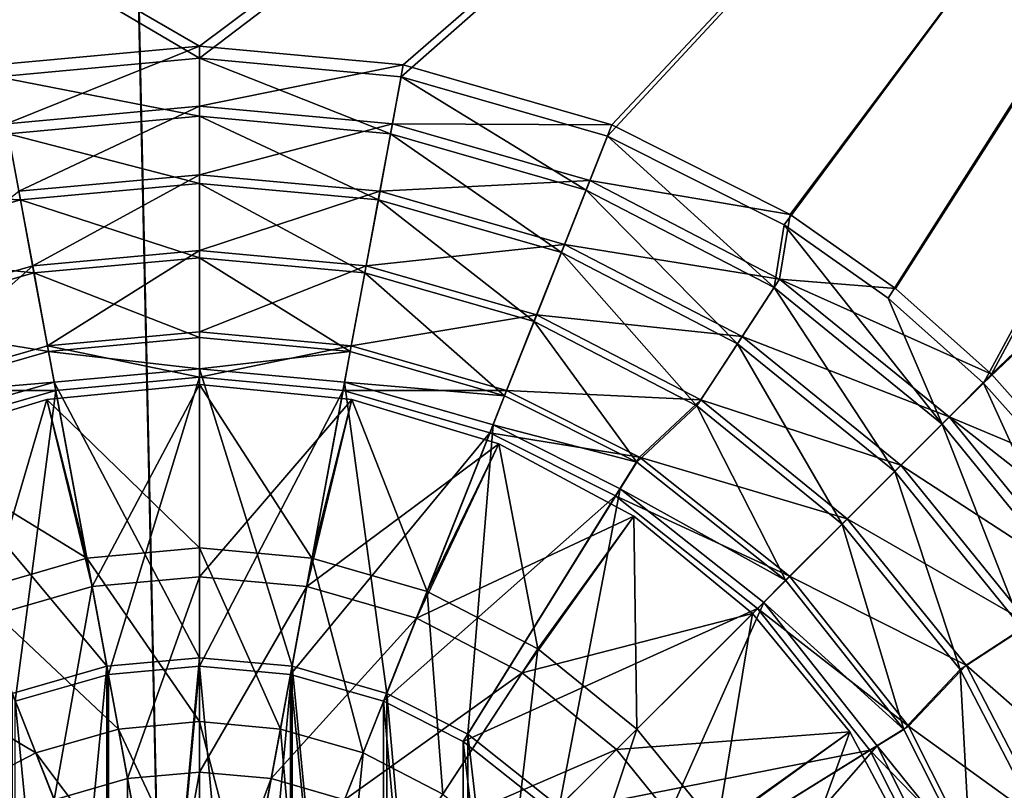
# Model space of a CAD drawing. Header units: metres. Extents: x -904 to 0, y -908 to 0.
# Tile 26 of 153: x -475 to -349, y -446 to -347. Entities that reach past the tile are written whole.
import ezdxf

# ---------------------------------------------------------------- set-up
doc = ezdxf.new("R2010")
doc.units = ezdxf.units.M

msp = doc.modelspace()

# ---------------------------------------------------------------- linework, layer by layer
at = {"layer": 'None012311'}
for points in [[(-465.701691, -69.252586, 123.667824), (-398.51358, -66.948952, 123.728142), (-69.298546, -367.238312, 115.864792)], [(-398.51358, -66.948952, 123.728142), (-66.409767, -334.739563, 116.715805), (-69.298546, -367.238312, 115.864792)], [(-71.333969, -367.13382, 118.868553), (-399.362701, -68.982285, 126.675926), (-465.757965, -71.129059, 126.619713)], [(-71.333969, -367.13382, 118.868553), (-68.556686, -334.277802, 119.72892), (-399.362701, -68.982285, 126.675926)], [(-845.314697, -356.196716, 116.153923), (-532.85614, -69.952972, 123.649483), (-452.00235, -701.143799, 107.12117)], [(-532.85614, -69.952972, 123.649483), (-465.701691, -69.252586, 123.667824), (-452.00235, -701.143799, 107.12117)], [(-452.00235, -701.143799, 107.12117), (-465.701691, -69.252586, 123.667824), (-71.672775, -399.771973, 115.012871)], [(-465.701691, -69.252586, 123.667824), (-69.298546, -367.238312, 115.864792), (-71.672775, -399.771973, 115.012871)], [(-452.00235, -703.006531, 110.073418), (-465.757965, -71.129059, 126.619713), (-533.266968, -71.798462, 126.602188)], [(-73.59713, -399.498657, 118.021057), (-465.757965, -71.129059, 126.619713), (-452.00235, -703.006531, 110.073418)], [(-73.59713, -399.498657, 118.021057), (-71.333969, -367.13382, 118.868553), (-465.757965, -71.129059, 126.619713)], [(-533.266968, -71.798462, 126.602188), (-842.800293, -356.543121, 119.145882), (-452.00235, -703.006531, 110.073418)], [(-844.886475, -445.980347, 113.802856), (-845.314697, -356.196716, 116.153923), (-452.00235, -701.143799, 107.12117)], [(-842.800293, -356.543121, 119.145882), (-842.353821, -446.758545, 116.783508), (-452.00235, -703.006531, 110.073418)], [(-75.414772, -432.511597, 117.156578), (-73.59713, -399.498657, 118.021057), (-452.00235, -703.006531, 110.073418)], [(-71.672775, -399.771973, 115.012871), (-73.531425, -432.316986, 114.160645), (-452.00235, -701.143799, 107.12117)], [(-73.531425, -432.316986, 114.160645), (-74.874588, -464.850952, 113.308716), (-452.00235, -701.143799, 107.12117)], [(-75.414772, -432.511597, 117.156578), (-452.00235, -703.006531, 110.073418), (-76.726997, -465.369781, 116.296158)]]:
    msp.add_3dface(points, dxfattribs=at)
at = {"layer": 'None012312'}
for points in [[(-477.798584, -354.654968, 2170), (-452.00235, -352.287384, 2170), (-720.775391, -194.321701, 2170)], [(-720.775391, -194.321701, 2170), (-452.00235, -352.287384, 2170), (-244.002335, -194.321701, 2170)], [(-452.00235, -352.287384, 2170), (-426.206116, -354.654968, 2170), (-244.002335, -194.321701, 2170)], [(-244.002335, -194.321701, 2170), (-426.206116, -354.654968, 2170), (-399.821198, -362.243896, 2170)], [(-399.821198, -362.243896, 2170), (-377.253082, -373.604065, 2170), (-244.002335, -194.321701, 2170)], [(-377.253082, -373.604065, 2170), (-363.926208, -382.980621, 2170), (-244.002335, -194.321701, 2170)], [(-244.002335, -194.321701, 2170), (-363.926208, -382.980621, 2170), (-351.763763, -393.825043, 2170)], [(-244.002335, -194.321701, 2170), (-351.763763, -393.825043, 2170), (-194.320099, -244.003937, 2170)], [(-244.002335, -195.267593, 2167.144043), (-452.00235, -350.752136, 2167.144043), (-720.775391, -195.267593, 2167.144043)], [(-452.00235, -350.752136, 2167.144043), (-478.069702, -353.143829, 2167.144043), (-720.775391, -195.267593, 2167.144043)], [(-425.934967, -353.143829, 2167.144043), (-452.00235, -350.752136, 2167.144043), (-244.002335, -195.267593, 2167.144043)], [(-399.273254, -360.809631, 2167.144043), (-425.934967, -353.143829, 2167.144043), (-244.002335, -195.267593, 2167.144043)], [(-376.460724, -372.28891, 2167.144043), (-399.273254, -360.809631, 2167.144043), (-244.002335, -195.267593, 2167.144043)], [(-244.002335, -195.267593, 2167.144043), (-362.996796, -381.75827, 2167.144043), (-376.460724, -372.28891, 2167.144043)], [(-350.708008, -392.709625, 2167.144043), (-362.996796, -381.75827, 2167.144043), (-244.002335, -195.267593, 2167.144043)], [(-195.265991, -244.003937, 2167.144043), (-350.708008, -392.709625, 2167.144043), (-244.002335, -195.267593, 2167.144043)], [(-194.320099, -244.003937, 2170), (-351.763763, -393.825043, 2170), (-340.935394, -405.982819, 2170)], [(-195.265991, -244.003937, 2167.144043), (-339.756653, -404.998383, 2167.144043), (-350.708008, -392.709625, 2167.144043)], [(-478.069702, -353.143829, 2167.144043), (-452.00235, -350.752136, 2167.144043), (-476.672943, -360.687042, 2158.309082)], [(-452.00235, -350.752136, 2167.144043), (-452.00235, -358.423584, 2158.309082), (-476.672943, -360.687042, 2158.309082)], [(-452.00235, -350.752136, 2167.144043), (-425.934967, -353.143829, 2167.144043), (-452.00235, -358.423584, 2158.309082)], [(-452.00235, -352.287384, 2170), (-477.798584, -354.654968, 2170), (-452.00235, -359.713806, 2161.19458)], [(-426.206116, -354.654968, 2170), (-452.00235, -352.287384, 2170), (-427.558685, -361.957184, 2161.19458)], [(-452.00235, -352.287384, 2170), (-452.00235, -359.713806, 2161.19458), (-427.558685, -361.957184, 2161.19458)], [(-425.934967, -353.143829, 2167.144043), (-427.331726, -360.687042, 2158.309082), (-452.00235, -358.423584, 2158.309082)], [(-425.934967, -353.143829, 2167.144043), (-399.273254, -360.809631, 2167.144043), (-427.331726, -360.687042, 2158.309082)], [(-477.798584, -354.654968, 2170), (-476.445984, -361.957184, 2161.19458), (-452.00235, -359.713806, 2161.19458)], [(-427.558685, -361.957184, 2161.19458), (-402.554565, -369.148987, 2161.19458), (-426.206116, -354.654968, 2170)], [(-402.554565, -369.148987, 2161.19458), (-399.821198, -362.243896, 2170), (-426.206116, -354.654968, 2170)], [(-476.672943, -360.687042, 2158.309082), (-452.00235, -358.423584, 2158.309082), (-475.077911, -369.306427, 2150.335449)], [(-452.00235, -358.423584, 2158.309082), (-452.00235, -367.189301, 2150.335449), (-475.077911, -369.306427, 2150.335449)], [(-452.00235, -358.423584, 2158.309082), (-427.331726, -360.687042, 2158.309082), (-452.00235, -367.189301, 2150.335449)], [(-452.00235, -359.713806, 2161.19458), (-476.445984, -361.957184, 2161.19458), (-452.00235, -368.290588, 2153.199219)], [(-427.558685, -361.957184, 2161.19458), (-452.00235, -359.713806, 2161.19458), (-429.119843, -370.390656, 2153.199219)], [(-452.00235, -359.713806, 2161.19458), (-452.00235, -368.290588, 2153.199219), (-429.119843, -370.390656, 2153.199219)], [(-427.331726, -360.687042, 2158.309082), (-428.926758, -369.306427, 2150.335449), (-452.00235, -367.189301, 2150.335449)], [(-427.331726, -360.687042, 2158.309082), (-402.095917, -367.942902, 2158.309082), (-428.926758, -369.306427, 2150.335449)], [(-399.273254, -360.809631, 2167.144043), (-402.095917, -367.942902, 2158.309082), (-427.331726, -360.687042, 2158.309082)], [(-399.273254, -360.809631, 2167.144043), (-376.460724, -372.28891, 2167.144043), (-402.095917, -367.942902, 2158.309082)], [(-476.445984, -361.957184, 2161.19458), (-501.450104, -369.148987, 2161.19458), (-474.884827, -370.390656, 2153.199219)], [(-476.445984, -361.957184, 2161.19458), (-474.884827, -370.390656, 2153.199219), (-452.00235, -368.290588, 2153.199219)], [(-429.119843, -370.390656, 2153.199219), (-405.712677, -377.123169, 2153.199219), (-427.558685, -361.957184, 2161.19458)], [(-405.712677, -377.123169, 2153.199219), (-402.554565, -369.148987, 2161.19458), (-427.558685, -361.957184, 2161.19458)], [(-402.554565, -369.148987, 2161.19458), (-378.493713, -381.619232, 2161.19458), (-399.821198, -362.243896, 2170)], [(-378.493713, -381.619232, 2161.19458), (-377.253082, -373.604065, 2170), (-399.821198, -362.243896, 2170)], [(-475.077911, -369.306427, 2150.335449), (-452.00235, -367.189301, 2150.335449), (-473.31485, -378.833862, 2143.397461)], [(-452.00235, -367.189301, 2150.335449), (-452.00235, -376.878479, 2143.397461), (-473.31485, -378.833862, 2143.397461)], [(-452.00235, -367.189301, 2150.335449), (-428.926758, -369.306427, 2150.335449), (-452.00235, -376.878479, 2143.397461)], [(-452.00235, -368.290588, 2153.199219), (-474.884827, -370.390656, 2153.199219), (-452.00235, -377.809662, 2146.241455)], [(-429.119843, -370.390656, 2153.199219), (-452.00235, -368.290588, 2153.199219), (-430.852509, -379.750732, 2146.241455)], [(-452.00235, -368.290588, 2153.199219), (-452.00235, -377.809662, 2146.241455), (-430.852509, -379.750732, 2146.241455)], [(-402.095917, -367.942902, 2158.309082), (-405.32254, -376.09317, 2150.335449), (-428.926758, -369.306427, 2150.335449)], [(-402.095917, -367.942902, 2158.309082), (-377.811432, -380.523804, 2158.309082), (-405.32254, -376.09317, 2150.335449)], [(-376.460724, -372.28891, 2167.144043), (-377.811432, -380.523804, 2158.309082), (-402.095917, -367.942902, 2158.309082)], [(-501.450104, -369.148987, 2161.19458), (-498.292023, -377.123169, 2153.199219), (-474.884827, -370.390656, 2153.199219)], [(-473.31485, -378.833862, 2143.397461), (-495.115601, -385.102081, 2143.397461), (-475.077911, -369.306427, 2150.335449)], [(-428.926758, -369.306427, 2150.335449), (-430.68985, -378.833862, 2143.397461), (-452.00235, -376.878479, 2143.397461)], [(-428.926758, -369.306427, 2150.335449), (-405.32254, -376.09317, 2150.335449), (-430.68985, -378.833862, 2143.397461)], [(-405.712677, -377.123169, 2153.199219), (-383.188538, -388.796967, 2153.199219), (-402.554565, -369.148987, 2161.19458)], [(-383.188538, -388.796967, 2153.199219), (-378.493713, -381.619232, 2161.19458), (-402.554565, -369.148987, 2161.19458)], [(-474.884827, -370.390656, 2153.199219), (-498.292023, -377.123169, 2153.199219), (-473.152161, -379.750732, 2146.241455)], [(-474.884827, -370.390656, 2153.199219), (-473.152161, -379.750732, 2146.241455), (-452.00235, -377.809662, 2146.241455)], [(-430.852509, -379.750732, 2146.241455), (-409.217743, -385.97345, 2146.241455), (-429.119843, -370.390656, 2153.199219)], [(-409.217743, -385.97345, 2146.241455), (-405.712677, -377.123169, 2153.199219), (-429.119843, -370.390656, 2153.199219)], [(-376.460724, -372.28891, 2167.144043), (-362.996796, -381.75827, 2167.144043), (-377.811432, -380.523804, 2158.309082)], [(-378.493713, -381.619232, 2161.19458), (-357.016632, -399.074738, 2161.19458), (-377.253082, -373.604065, 2170)], [(-357.016632, -399.074738, 2161.19458), (-363.926208, -382.980621, 2170), (-377.253082, -373.604065, 2170)], [(-405.32254, -376.09317, 2150.335449), (-408.889069, -385.102081, 2143.397461), (-430.68985, -378.833862, 2143.397461)], [(-405.32254, -376.09317, 2150.335449), (-382.608124, -387.860657, 2150.335449), (-408.889069, -385.102081, 2143.397461)], [(-377.811432, -380.523804, 2158.309082), (-382.608124, -387.860657, 2150.335449), (-405.32254, -376.09317, 2150.335449)], [(-498.292023, -377.123169, 2153.199219), (-494.786926, -385.97345, 2146.241455), (-473.152161, -379.750732, 2146.241455)], [(-473.31485, -378.833862, 2143.397461), (-452.00235, -376.878479, 2143.397461), (-471.422333, -389.064148, 2137.627441)], [(-452.00235, -376.878479, 2143.397461), (-452.00235, -387.282349, 2137.627441), (-471.422333, -389.064148, 2137.627441)], [(-452.00235, -376.878479, 2143.397461), (-430.68985, -378.833862, 2143.397461), (-452.00235, -387.282349, 2137.627441)], [(-409.217743, -385.97345, 2146.241455), (-388.399139, -396.763275, 2146.241455), (-405.712677, -377.123169, 2153.199219)], [(-388.399139, -396.763275, 2146.241455), (-383.188538, -388.796967, 2153.199219), (-405.712677, -377.123169, 2153.199219)], [(-491.285126, -394.775116, 2137.627441), (-495.115601, -385.102081, 2143.397461), (-473.31485, -378.833862, 2143.397461)], [(-471.422333, -389.064148, 2137.627441), (-491.285126, -394.775116, 2137.627441), (-473.31485, -378.833862, 2143.397461)], [(-452.00235, -377.809662, 2146.241455), (-473.152161, -379.750732, 2146.241455), (-452.00235, -388.004669, 2140.483643)], [(-430.852509, -379.750732, 2146.241455), (-452.00235, -377.809662, 2146.241455), (-432.707611, -389.775543, 2140.483643)], [(-452.00235, -377.809662, 2146.241455), (-452.00235, -388.004669, 2140.483643), (-432.707611, -389.775543, 2140.483643)], [(-430.68985, -378.833862, 2143.397461), (-432.582336, -389.064148, 2137.627441), (-452.00235, -387.282349, 2137.627441)], [(-430.68985, -378.833862, 2143.397461), (-408.889069, -385.102081, 2143.397461), (-432.582336, -389.064148, 2137.627441)], [(-473.152161, -379.750732, 2146.241455), (-494.786926, -385.97345, 2146.241455), (-471.297058, -389.775543, 2140.483643)], [(-473.152161, -379.750732, 2146.241455), (-471.297058, -389.775543, 2140.483643), (-452.00235, -388.004669, 2140.483643)], [(-432.707611, -389.775543, 2140.483643), (-412.972565, -395.451813, 2140.483643), (-430.852509, -379.750732, 2146.241455)], [(-412.972565, -395.451813, 2140.483643), (-409.217743, -385.97345, 2146.241455), (-430.852509, -379.750732, 2146.241455)], [(-382.608124, -387.860657, 2150.335449), (-377.811432, -380.523804, 2158.309082), (-356.132538, -398.134155, 2158.309082)], [(-362.996796, -381.75827, 2167.144043), (-350.708008, -392.709625, 2167.144043), (-377.811432, -380.523804, 2158.309082)], [(-377.811432, -380.523804, 2158.309082), (-350.708008, -392.709625, 2167.144043), (-356.132538, -398.134155, 2158.309082)], [(-383.188538, -388.796967, 2153.199219), (-363.08313, -405.137634, 2153.199219), (-378.493713, -381.619232, 2161.19458)], [(-363.08313, -405.137634, 2153.199219), (-357.016632, -399.074738, 2161.19458), (-378.493713, -381.619232, 2161.19458)], [(-351.763763, -393.825043, 2170), (-363.926208, -382.980621, 2170), (-357.016632, -399.074738, 2161.19458)], [(-408.889069, -385.102081, 2143.397461), (-412.719543, -394.775116, 2137.627441), (-432.582336, -389.064148, 2137.627441)], [(-408.889069, -385.102081, 2143.397461), (-387.910156, -395.970459, 2143.397461), (-412.719543, -394.775116, 2137.627441)], [(-382.608124, -387.860657, 2150.335449), (-387.910156, -395.970459, 2143.397461), (-408.889069, -385.102081, 2143.397461)], [(-494.786926, -385.97345, 2146.241455), (-491.032104, -395.451813, 2140.483643), (-471.297058, -389.775543, 2140.483643)], [(-412.972565, -395.451813, 2140.483643), (-396.085693, -403.952972, 2140.483643), (-409.217743, -385.97345, 2146.241455)], [(-396.085693, -403.952972, 2140.483643), (-388.399139, -396.763275, 2146.241455), (-409.217743, -385.97345, 2146.241455)], [(-471.422333, -389.064148, 2137.627441), (-452.00235, -387.282349, 2137.627441), (-452.00235, -393.096588, 2137.627441)], [(-452.00235, -387.282349, 2137.627441), (-432.582336, -389.064148, 2137.627441), (-452.00235, -393.096588, 2137.627441)], [(-452.00235, -388.004669, 2140.483643), (-471.297058, -389.775543, 2140.483643), (-452.00235, -392.004669, 2140.483643)], [(-432.707611, -389.775543, 2140.483643), (-452.00235, -388.004669, 2140.483643), (-452.00235, -392.004669, 2140.483643)], [(-388.399139, -396.763275, 2146.241455), (-369.816132, -411.866638, 2146.241455), (-383.188538, -388.796967, 2153.199219)], [(-387.910156, -395.970459, 2143.397461), (-382.608124, -387.860657, 2150.335449), (-362.330841, -404.332458, 2150.335449)], [(-369.816132, -411.866638, 2146.241455), (-363.08313, -405.137634, 2153.199219), (-383.188538, -388.796967, 2153.199219)], [(-362.330841, -404.332458, 2150.335449), (-382.608124, -387.860657, 2150.335449), (-356.132538, -398.134155, 2158.309082)], [(-491.285126, -394.775116, 2137.627441), (-471.422333, -389.064148, 2137.627441), (-470.364349, -394.781281, 2137.627441)], [(-471.297058, -389.775543, 2140.483643), (-491.032104, -395.451813, 2140.483643), (-470.570679, -393.709045, 2140.483643)], [(-471.422333, -389.064148, 2137.627441), (-452.00235, -393.096588, 2137.627441), (-470.364349, -394.781281, 2137.627441)], [(-452.00235, -392.004669, 2140.483643), (-471.297058, -389.775543, 2140.483643), (-470.570679, -393.709045, 2140.483643)], [(-452.00235, -393.096588, 2137.627441), (-432.582336, -389.064148, 2137.627441), (-433.64035, -394.781281, 2137.627441)], [(-432.707611, -389.775543, 2140.483643), (-452.00235, -392.004669, 2140.483643), (-433.43399, -393.709045, 2140.483643)], [(-432.582336, -389.064148, 2137.627441), (-412.719543, -394.775116, 2137.627441), (-433.64035, -394.781281, 2137.627441)], [(-412.972565, -395.451813, 2140.483643), (-432.707611, -389.775543, 2140.483643), (-433.43399, -393.709045, 2140.483643)], [(-452.00235, -392.004669, 2140.483643), (-470.570679, -393.709045, 2140.483643), (-452.00235, -428.95462, 2170)], [(-452.00235, -428.95462, 2170), (-440.160522, -430.041565, 2170), (-452.00235, -392.004669, 2140.483643)], [(-440.160522, -430.041565, 2170), (-433.43399, -393.709045, 2140.483643), (-452.00235, -392.004669, 2140.483643)], [(-350.708008, -392.709625, 2167.144043), (-339.756653, -404.998383, 2167.144043), (-356.132538, -398.134155, 2158.309082)], [(-470.570679, -393.709045, 2140.483643), (-491.032104, -395.451813, 2140.483643), (-489.562897, -399.172211, 2140.483643)], [(-470.570679, -393.709045, 2140.483643), (-489.562897, -399.172211, 2140.483643), (-463.844177, -430.041565, 2170)], [(-470.570679, -393.709045, 2140.483643), (-463.844177, -430.041565, 2170), (-452.00235, -428.95462, 2170)], [(-463.640594, -431.114349, 2167.144043), (-470.364349, -394.781281, 2137.627441), (-452.00235, -393.096588, 2137.627441)], [(-452.00235, -430.046539, 2167.144043), (-463.640594, -431.114349, 2167.144043), (-452.00235, -393.096588, 2137.627441)], [(-452.00235, -393.096588, 2137.627441), (-433.64035, -394.781281, 2137.627441), (-452.00235, -430.046539, 2167.144043)], [(-440.160522, -430.041565, 2170), (-428.04837, -433.525665, 2170), (-433.43399, -393.709045, 2140.483643)], [(-428.04837, -433.525665, 2170), (-414.441803, -399.172211, 2140.483643), (-433.43399, -393.709045, 2140.483643)], [(-412.972565, -395.451813, 2140.483643), (-433.43399, -393.709045, 2140.483643), (-414.441803, -399.172211, 2140.483643)], [(-357.016632, -399.074738, 2161.19458), (-339.573914, -420.562225, 2161.19458), (-351.763763, -393.825043, 2170)], [(-339.573914, -420.562225, 2161.19458), (-340.935394, -405.982819, 2170), (-351.763763, -393.825043, 2170)], [(-491.285126, -394.775116, 2137.627441), (-470.364349, -394.781281, 2137.627441), (-489.144989, -400.181122, 2137.627441)], [(-475.544189, -434.536896, 2167.144043), (-489.144989, -400.181122, 2137.627441), (-470.364349, -394.781281, 2137.627441)], [(-463.640594, -431.114349, 2167.144043), (-475.544189, -434.536896, 2167.144043), (-470.364349, -394.781281, 2137.627441)], [(-433.64035, -394.781281, 2137.627441), (-440.364075, -431.114349, 2167.144043), (-452.00235, -430.046539, 2167.144043)], [(-433.64035, -394.781281, 2137.627441), (-414.85968, -400.181122, 2137.627441), (-440.364075, -431.114349, 2167.144043)], [(-433.64035, -394.781281, 2137.627441), (-412.719543, -394.775116, 2137.627441), (-414.85968, -400.181122, 2137.627441)], [(-412.719543, -394.775116, 2137.627441), (-395.717621, -403.331299, 2137.627441), (-414.85968, -400.181122, 2137.627441)], [(-387.910156, -395.970459, 2143.397461), (-395.717621, -403.331299, 2137.627441), (-412.719543, -394.775116, 2137.627441)], [(-396.085693, -403.952972, 2140.483643), (-412.972565, -395.451813, 2140.483643), (-414.441803, -399.172211, 2140.483643)], [(-395.717621, -403.331299, 2137.627441), (-387.910156, -395.970459, 2143.397461), (-369.182129, -411.183746, 2143.397461)], [(-369.182129, -411.183746, 2143.397461), (-387.910156, -395.970459, 2143.397461), (-362.330841, -404.332458, 2150.335449)], [(-396.085693, -403.952972, 2140.483643), (-377.027222, -419.073456, 2140.483643), (-388.399139, -396.763275, 2146.241455)], [(-377.027222, -419.073456, 2140.483643), (-369.816132, -411.866638, 2146.241455), (-388.399139, -396.763275, 2146.241455)], [(-363.08313, -405.137634, 2153.199219), (-346.754425, -425.252747, 2153.199219), (-357.016632, -399.074738, 2161.19458)], [(-362.330841, -404.332458, 2150.335449), (-356.132538, -398.134155, 2158.309082), (-338.522186, -419.813049, 2158.309082)], [(-346.754425, -425.252747, 2153.199219), (-339.573914, -420.562225, 2161.19458), (-357.016632, -399.074738, 2161.19458)], [(-356.132538, -398.134155, 2158.309082), (-339.756653, -404.998383, 2167.144043), (-330.287323, -418.462311, 2167.144043)], [(-356.132538, -398.134155, 2158.309082), (-330.287323, -418.462311, 2167.144043), (-338.522186, -419.813049, 2158.309082)], [(-489.562897, -399.172211, 2140.483643), (-475.956299, -433.525665, 2170), (-463.844177, -430.041565, 2170)], [(-414.85968, -400.181122, 2137.627441), (-428.46048, -434.536896, 2167.144043), (-440.364075, -431.114349, 2167.144043)], [(-414.85968, -400.181122, 2137.627441), (-398.782593, -408.272064, 2137.627441), (-428.46048, -434.536896, 2167.144043)], [(-428.04837, -433.525665, 2170), (-417.675049, -438.749542, 2170), (-414.441803, -399.172211, 2140.483643)], [(-417.675049, -438.749542, 2170), (-398.191193, -407.354004, 2140.483643), (-414.441803, -399.172211, 2140.483643)], [(-414.85968, -400.181122, 2137.627441), (-395.717621, -403.331299, 2137.627441), (-398.782593, -408.272064, 2137.627441)], [(-396.085693, -403.952972, 2140.483643), (-414.441803, -399.172211, 2140.483643), (-398.191193, -407.354004, 2140.483643)], [(-395.717621, -403.331299, 2137.627441), (-376.538788, -418.540375, 2137.627441), (-398.782593, -408.272064, 2137.627441)], [(-377.027222, -419.073456, 2140.483643), (-396.085693, -403.952972, 2140.483643), (-398.191193, -407.354004, 2140.483643)], [(-376.538788, -418.540375, 2137.627441), (-395.717621, -403.331299, 2137.627441), (-369.182129, -411.183746, 2143.397461)], [(-369.816132, -411.866638, 2146.241455), (-354.723846, -430.458618, 2146.241455), (-363.08313, -405.137634, 2153.199219)], [(-369.182129, -411.183746, 2143.397461), (-362.330841, -404.332458, 2150.335449), (-345.85907, -424.609741, 2150.335449)], [(-354.723846, -430.458618, 2146.241455), (-346.754425, -425.252747, 2153.199219), (-363.08313, -405.137634, 2153.199219)], [(-345.85907, -424.609741, 2150.335449), (-362.330841, -404.332458, 2150.335449), (-338.522186, -419.813049, 2158.309082)], [(-417.675049, -438.749542, 2170), (-405.987854, -448.024811, 2170), (-398.191193, -407.354004, 2140.483643)], [(-405.987854, -448.024811, 2170), (-379.85022, -421.907318, 2140.483643), (-398.191193, -407.354004, 2140.483643)], [(-377.027222, -419.073456, 2140.483643), (-398.191193, -407.354004, 2140.483643), (-379.85022, -421.907318, 2140.483643)], [(-398.782593, -408.272064, 2137.627441), (-418.260773, -439.671112, 2167.144043), (-428.46048, -434.536896, 2167.144043)], [(-398.782593, -408.272064, 2137.627441), (-380.650055, -422.651672, 2137.627441), (-418.260773, -439.671112, 2167.144043)], [(-398.782593, -408.272064, 2137.627441), (-376.538788, -418.540375, 2137.627441), (-380.650055, -422.651672, 2137.627441)], [(-376.538788, -418.540375, 2137.627441), (-369.182129, -411.183746, 2143.397461), (-353.968872, -429.911743, 2143.397461)], [(-353.968872, -429.911743, 2143.397461), (-369.182129, -411.183746, 2143.397461), (-345.85907, -424.609741, 2150.335449)], [(-377.027222, -419.073456, 2140.483643), (-361.92923, -438.122986, 2140.483643), (-369.816132, -411.866638, 2146.241455)], [(-361.92923, -438.122986, 2140.483643), (-354.723846, -430.458618, 2146.241455), (-369.816132, -411.866638, 2146.241455)], [(-376.538788, -418.540375, 2137.627441), (-361.329681, -437.719208, 2137.627441), (-380.650055, -422.651672, 2137.627441)], [(-361.92923, -438.122986, 2140.483643), (-377.027222, -419.073456, 2140.483643), (-379.85022, -421.907318, 2140.483643)], [(-361.329681, -437.719208, 2137.627441), (-376.538788, -418.540375, 2137.627441), (-353.968872, -429.911743, 2143.397461)], [(-380.650055, -422.651672, 2137.627441), (-406.777618, -448.779236, 2167.144043), (-418.260773, -439.671112, 2167.144043)], [(-380.650055, -422.651672, 2137.627441), (-366.270477, -440.78418, 2137.627441), (-406.777618, -448.779236, 2167.144043)], [(-405.987854, -448.024811, 2170), (-396.730255, -459.705109, 2170), (-379.85022, -421.907318, 2140.483643)], [(-396.730255, -459.705109, 2170), (-365.324829, -440.237183, 2140.483643), (-379.85022, -421.907318, 2140.483643)], [(-380.650055, -422.651672, 2137.627441), (-361.329681, -437.719208, 2137.627441), (-366.270477, -440.78418, 2137.627441)], [(-361.92923, -438.122986, 2140.483643), (-379.85022, -421.907318, 2140.483643), (-365.324829, -440.237183, 2140.483643)], [(-354.723846, -430.458618, 2146.241455), (-343.946381, -451.283661, 2146.241455), (-346.754425, -425.252747, 2153.199219)], [(-353.968872, -429.911743, 2143.397461), (-345.85907, -424.609741, 2150.335449), (-334.091583, -447.324158, 2150.335449)], [(-463.844177, -430.041565, 2170), (-463.74588, -557.984436, 2170), (-452.00235, -428.95462, 2170)], [(-463.74588, -557.984436, 2170), (-452.00235, -559.053284, 2170), (-452.00235, -428.95462, 2170)], [(-452.00235, -428.95462, 2170), (-452.00235, -559.053284, 2170), (-440.160522, -430.041565, 2170)], [(-475.956299, -433.525665, 2170), (-475.863281, -554.518982, 2170), (-463.844177, -430.041565, 2170)], [(-475.863281, -554.518982, 2170), (-463.74588, -557.984436, 2170), (-463.844177, -430.041565, 2170)], [(-452.00235, -430.046539, 2167.144043), (-452.00235, -557.961365, 2167.144043), (-463.640594, -556.893555, 2167.144043)], [(-463.640594, -556.893555, 2167.144043), (-463.640594, -431.114349, 2167.144043), (-452.00235, -430.046539, 2167.144043)], [(-452.00235, -559.053284, 2170), (-440.25882, -557.984436, 2170), (-440.160522, -430.041565, 2170)], [(-440.364075, -431.114349, 2167.144043), (-440.364075, -556.893555, 2167.144043), (-452.00235, -430.046539, 2167.144043)], [(-440.364075, -556.893555, 2167.144043), (-452.00235, -557.961365, 2167.144043), (-452.00235, -430.046539, 2167.144043)], [(-440.160522, -430.041565, 2170), (-440.25882, -557.984436, 2170), (-428.141388, -554.518982, 2170)], [(-440.160522, -430.041565, 2170), (-428.141388, -554.518982, 2170), (-428.04837, -433.525665, 2170)], [(-361.92923, -438.122986, 2140.483643), (-353.426971, -455.032837, 2140.483643), (-354.723846, -430.458618, 2146.241455)], [(-361.329681, -437.719208, 2137.627441), (-353.968872, -429.911743, 2143.397461), (-343.100464, -450.890686, 2143.397461)], [(-353.426971, -455.032837, 2140.483643), (-343.946381, -451.283661, 2146.241455), (-354.723846, -430.458618, 2146.241455)], [(-343.100464, -450.890686, 2143.397461), (-353.968872, -429.911743, 2143.397461), (-334.091583, -447.324158, 2150.335449)], [(-475.544189, -434.536896, 2167.144043), (-463.640594, -431.114349, 2167.144043), (-463.640594, -556.893555, 2167.144043)], [(-428.46048, -434.536896, 2167.144043), (-428.46048, -553.471008, 2167.144043), (-440.364075, -431.114349, 2167.144043)], [(-428.46048, -553.471008, 2167.144043), (-440.364075, -556.893555, 2167.144043), (-440.364075, -431.114349, 2167.144043)], [(-428.141388, -554.518982, 2170), (-417.731812, -549.293579, 2170), (-428.04837, -433.525665, 2170)], [(-428.04837, -433.525665, 2170), (-417.731812, -549.293579, 2170), (-417.675049, -438.749542, 2170)], [(-475.544189, -553.471008, 2167.144043), (-475.544189, -434.536896, 2167.144043), (-463.640594, -556.893555, 2167.144043)], [(-418.260773, -439.671112, 2167.144043), (-418.260773, -548.336792, 2167.144043), (-428.46048, -434.536896, 2167.144043)], [(-418.260773, -548.336792, 2167.144043), (-428.46048, -553.471008, 2167.144043), (-428.46048, -434.536896, 2167.144043)], [(-361.329681, -437.719208, 2137.627441), (-352.773499, -454.721161, 2137.627441), (-366.270477, -440.78418, 2137.627441)], [(-352.773499, -454.721161, 2137.627441), (-361.329681, -437.719208, 2137.627441), (-343.100464, -450.890686, 2143.397461)], [(-417.731812, -549.293579, 2170), (-406.058624, -540.053772, 2170), (-417.675049, -438.749542, 2170)], [(-417.675049, -438.749542, 2170), (-406.058624, -540.053772, 2170), (-405.987854, -448.024811, 2170)], [(-353.426971, -455.032837, 2140.483643), (-361.92923, -438.122986, 2140.483643), (-365.324829, -440.237183, 2140.483643)], [(-406.777618, -448.779236, 2167.144043), (-406.777618, -539.228638, 2167.144043), (-418.260773, -439.671112, 2167.144043)], [(-406.777618, -539.228638, 2167.144043), (-418.260773, -548.336792, 2167.144043), (-418.260773, -439.671112, 2167.144043)], [(-396.730255, -459.705109, 2170), (-391.505676, -470.096466, 2170), (-365.324829, -440.237183, 2140.483643)], [(-391.505676, -470.096466, 2170), (-357.141754, -456.516327, 2140.483643), (-365.324829, -440.237183, 2140.483643)], [(-353.426971, -455.032837, 2140.483643), (-365.324829, -440.237183, 2140.483643), (-357.141754, -456.516327, 2140.483643)], [(-366.270477, -440.78418, 2137.627441), (-397.669525, -460.26236, 2167.144043), (-406.777618, -448.779236, 2167.144043)], [(-366.270477, -440.78418, 2137.627441), (-358.179535, -456.861298, 2137.627441), (-397.669525, -460.26236, 2167.144043)], [(-366.270477, -440.78418, 2137.627441), (-352.773499, -454.721161, 2137.627441), (-358.179535, -456.861298, 2137.627441)]]:
    msp.add_3dface(points, dxfattribs=at)
at = {"layer": 'None012321'}
for points in [[(-471.511383, -395.925415, 2134.872803), (-452.00235, -394.003937, 2134.872803), (-465.720459, -419.872955, 2129.237793)], [(-452.00235, -394.003937, 2134.872803), (-471.511383, -395.925415, 2134.872803), (-452.00235, -394.003937, 2136.720459)], [(-471.511383, -395.925415, 2134.872803), (-471.511383, -395.925415, 2136.720459), (-452.00235, -394.003937, 2136.720459)], [(-452.00235, -394.003937, 2136.720459), (-471.511383, -395.925415, 2136.720459), (-452.00235, -414.924988, 2147.430908)], [(-452.00235, -394.003937, 2134.872803), (-452.00235, -418.614349, 2129.237793), (-465.720459, -419.872955, 2129.237793)], [(-432.493317, -395.925415, 2136.720459), (-452.00235, -394.003937, 2136.720459), (-437.612885, -416.245178, 2147.430908)], [(-452.00235, -394.003937, 2136.720459), (-452.00235, -414.924988, 2147.430908), (-437.612885, -416.245178, 2147.430908)], [(-452.00235, -394.003937, 2136.720459), (-432.493317, -395.925415, 2136.720459), (-452.00235, -394.003937, 2134.872803)], [(-432.493317, -395.925415, 2136.720459), (-432.493317, -395.925415, 2134.872803), (-452.00235, -394.003937, 2134.872803)], [(-452.00235, -394.003937, 2134.872803), (-432.493317, -395.925415, 2134.872803), (-452.00235, -418.614349, 2129.237793)], [(-490.270691, -401.615997, 2134.872803), (-471.511383, -395.925415, 2134.872803), (-479.752838, -423.907593, 2129.237793)], [(-471.511383, -395.925415, 2134.872803), (-490.270691, -401.615997, 2134.872803), (-471.511383, -395.925415, 2136.720459)], [(-490.270691, -401.615997, 2134.872803), (-490.270691, -401.615997, 2136.720459), (-471.511383, -395.925415, 2136.720459)], [(-471.511383, -395.925415, 2136.720459), (-490.270691, -401.615997, 2136.720459), (-466.391785, -416.245178, 2147.430908)], [(-479.752838, -423.907593, 2129.237793), (-471.511383, -395.925415, 2134.872803), (-465.720459, -419.872955, 2129.237793)], [(-471.511383, -395.925415, 2136.720459), (-466.391785, -416.245178, 2147.430908), (-452.00235, -414.924988, 2147.430908)], [(-432.493317, -395.925415, 2134.872803), (-438.28421, -419.872955, 2129.237793), (-452.00235, -418.614349, 2129.237793)], [(-432.493317, -395.925415, 2134.872803), (-413.734009, -401.615997, 2134.872803), (-438.28421, -419.872955, 2129.237793)], [(-437.612885, -416.245178, 2147.430908), (-422.893799, -420.477264, 2147.430908), (-432.493317, -395.925415, 2136.720459)], [(-422.893799, -420.477264, 2147.430908), (-413.734009, -401.615997, 2136.720459), (-432.493317, -395.925415, 2136.720459)], [(-432.493317, -395.925415, 2136.720459), (-413.734009, -401.615997, 2136.720459), (-432.493317, -395.925415, 2134.872803)], [(-413.734009, -401.615997, 2136.720459), (-413.734009, -401.615997, 2134.872803), (-432.493317, -395.925415, 2134.872803)], [(-490.270691, -401.615997, 2136.720459), (-481.11087, -420.477264, 2147.430908), (-466.391785, -416.245178, 2147.430908)], [(-413.734009, -401.615997, 2134.872803), (-424.251831, -423.907593, 2129.237793), (-438.28421, -419.872955, 2129.237793)], [(-413.734009, -401.615997, 2134.872803), (-396.445313, -410.856995, 2134.872803), (-424.251831, -423.907593, 2129.237793)], [(-413.734009, -401.615997, 2136.720459), (-422.893799, -420.477264, 2147.430908), (-408.729553, -427.815216, 2147.430908)], [(-396.445313, -410.856995, 2136.720459), (-413.734009, -401.615997, 2136.720459), (-408.729553, -427.815216, 2147.430908)], [(-413.734009, -401.615997, 2136.720459), (-396.445313, -410.856995, 2136.720459), (-413.734009, -401.615997, 2134.872803)], [(-396.445313, -410.856995, 2136.720459), (-396.445313, -410.856995, 2134.872803), (-413.734009, -401.615997, 2134.872803)], [(-396.445313, -410.856995, 2134.872803), (-410.748413, -430.903198, 2129.237793), (-424.251831, -423.907593, 2129.237793)], [(-396.445313, -410.856995, 2134.872803), (-381.291656, -423.293274, 2134.872803), (-410.748413, -430.903198, 2129.237793)], [(-396.445313, -410.856995, 2136.720459), (-408.729553, -427.815216, 2147.430908), (-396.085083, -438.08667, 2147.430908)], [(-381.291656, -423.293274, 2136.720459), (-396.445313, -410.856995, 2136.720459), (-396.085083, -438.08667, 2147.430908)], [(-396.445313, -410.856995, 2136.720459), (-381.291656, -423.293274, 2136.720459), (-396.445313, -410.856995, 2134.872803)], [(-381.291656, -423.293274, 2136.720459), (-381.291656, -423.293274, 2134.872803), (-396.445313, -410.856995, 2134.872803)], [(-452.00235, -414.924988, 2147.430908), (-466.391785, -416.245178, 2147.430908), (-452.00235, -437.136505, 2155.62085)], [(-437.612885, -416.245178, 2147.430908), (-452.00235, -414.924988, 2147.430908), (-441.654572, -438.085907, 2155.62085)], [(-452.00235, -414.924988, 2147.430908), (-452.00235, -437.136505, 2155.62085), (-441.654572, -438.085907, 2155.62085)], [(-466.391785, -416.245178, 2147.430908), (-481.11087, -420.477264, 2147.430908), (-462.350098, -438.085907, 2155.62085)], [(-466.391785, -416.245178, 2147.430908), (-462.350098, -438.085907, 2155.62085), (-452.00235, -437.136505, 2155.62085)], [(-441.654572, -438.085907, 2155.62085), (-431.069733, -441.129272, 2155.62085), (-437.612885, -416.245178, 2147.430908)], [(-431.069733, -441.129272, 2155.62085), (-422.893799, -420.477264, 2147.430908), (-437.612885, -416.245178, 2147.430908)], [(-465.720459, -419.872955, 2129.237793), (-452.00235, -418.614349, 2129.237793), (-461.176239, -444.429291, 2125.1875)], [(-452.00235, -418.614349, 2129.237793), (-452.00235, -443.587616, 2125.1875), (-461.176239, -444.429291, 2125.1875)], [(-452.00235, -418.614349, 2129.237793), (-438.28421, -419.872955, 2129.237793), (-452.00235, -443.587616, 2125.1875)], [(-481.11087, -420.477264, 2147.430908), (-495.275116, -427.815216, 2147.430908), (-472.934937, -441.129272, 2155.62085)], [(-481.11087, -420.477264, 2147.430908), (-472.934937, -441.129272, 2155.62085), (-462.350098, -438.085907, 2155.62085)], [(-470.560333, -447.127411, 2125.1875), (-479.752838, -423.907593, 2129.237793), (-465.720459, -419.872955, 2129.237793)], [(-461.176239, -444.429291, 2125.1875), (-470.560333, -447.127411, 2125.1875), (-465.720459, -419.872955, 2129.237793)], [(-438.28421, -419.872955, 2129.237793), (-442.82843, -444.429291, 2125.1875), (-452.00235, -443.587616, 2125.1875)], [(-438.28421, -419.872955, 2129.237793), (-424.251831, -423.907593, 2129.237793), (-442.82843, -444.429291, 2125.1875)], [(-422.893799, -420.477264, 2147.430908), (-431.069733, -441.129272, 2155.62085), (-420.883942, -446.406158, 2155.62085)], [(-408.729553, -427.815216, 2147.430908), (-422.893799, -420.477264, 2147.430908), (-420.883942, -446.406158, 2155.62085)], [(-479.590637, -451.805695, 2125.1875), (-479.752838, -423.907593, 2129.237793), (-470.560333, -447.127411, 2125.1875)], [(-424.251831, -423.907593, 2129.237793), (-433.444366, -447.127411, 2125.1875), (-442.82843, -444.429291, 2125.1875)], [(-424.251831, -423.907593, 2129.237793), (-410.748413, -430.903198, 2129.237793), (-433.444366, -447.127411, 2125.1875)], [(-381.291656, -423.293274, 2134.872803), (-398.693848, -440.695465, 2129.237793), (-410.748413, -430.903198, 2129.237793)], [(-381.291656, -423.293274, 2134.872803), (-368.855377, -438.44693, 2134.872803), (-398.693848, -440.695465, 2129.237793)], [(-396.085083, -438.08667, 2147.430908), (-385.813599, -450.731171, 2147.430908), (-381.291656, -423.293274, 2136.720459)], [(-385.813599, -450.731171, 2147.430908), (-368.855377, -438.44693, 2136.720459), (-381.291656, -423.293274, 2136.720459)], [(-381.291656, -423.293274, 2136.720459), (-368.855377, -438.44693, 2136.720459), (-381.291656, -423.293274, 2134.872803)], [(-368.855377, -438.44693, 2136.720459), (-368.855377, -438.44693, 2134.872803), (-381.291656, -423.293274, 2134.872803)], [(-495.275116, -427.815216, 2147.430908), (-483.120758, -446.406158, 2155.62085), (-472.934937, -441.129272, 2155.62085)], [(-408.729553, -427.815216, 2147.430908), (-420.883942, -446.406158, 2155.62085), (-411.790985, -453.792603, 2155.62085)], [(-396.085083, -438.08667, 2147.430908), (-408.729553, -427.815216, 2147.430908), (-411.790985, -453.792603, 2155.62085)], [(-410.748413, -430.903198, 2129.237793), (-424.414032, -451.805695, 2125.1875), (-433.444366, -447.127411, 2125.1875)], [(-410.748413, -430.903198, 2129.237793), (-398.693848, -440.695465, 2129.237793), (-424.414032, -451.805695, 2125.1875)], [(-462.350098, -438.085907, 2155.62085), (-472.934937, -441.129272, 2155.62085), (-458.158752, -460.735443, 2161.084717)], [(-452.00235, -437.136505, 2155.62085), (-462.350098, -438.085907, 2155.62085), (-452.00235, -460.170593, 2161.084717)], [(-462.350098, -438.085907, 2155.62085), (-458.158752, -460.735443, 2161.084717), (-452.00235, -460.170593, 2161.084717)], [(-441.654572, -438.085907, 2155.62085), (-452.00235, -437.136505, 2155.62085), (-445.845917, -460.735443, 2161.084717)], [(-452.00235, -437.136505, 2155.62085), (-452.00235, -460.170593, 2161.084717), (-445.845917, -460.735443, 2161.084717)], [(-445.845917, -460.735443, 2161.084717), (-439.548462, -462.546082, 2161.084717), (-441.654572, -438.085907, 2155.62085)], [(-439.548462, -462.546082, 2161.084717), (-431.069733, -441.129272, 2155.62085), (-441.654572, -438.085907, 2155.62085)], [(-411.790985, -453.792603, 2155.62085), (-404.404572, -462.885529, 2155.62085), (-396.085083, -438.08667, 2147.430908)], [(-404.404572, -462.885529, 2155.62085), (-385.813599, -450.731171, 2147.430908), (-396.085083, -438.08667, 2147.430908)], [(-398.693848, -440.695465, 2129.237793), (-368.855377, -438.44693, 2134.872803), (-388.901611, -452.750031, 2129.237793)], [(-388.901611, -452.750031, 2129.237793), (-368.855377, -438.44693, 2134.872803), (-359.61438, -455.735596, 2134.872803)], [(-385.813599, -450.731171, 2147.430908), (-378.475647, -464.895386, 2147.430908), (-368.855377, -438.44693, 2136.720459)], [(-378.475647, -464.895386, 2147.430908), (-359.61438, -455.735596, 2136.720459), (-368.855377, -438.44693, 2136.720459)], [(-368.855377, -438.44693, 2136.720459), (-359.61438, -455.735596, 2136.720459), (-368.855377, -438.44693, 2134.872803)], [(-359.61438, -455.735596, 2136.720459), (-359.61438, -455.735596, 2134.872803), (-368.855377, -438.44693, 2134.872803)], [(-472.934937, -441.129272, 2155.62085), (-483.120758, -446.406158, 2155.62085), (-464.456207, -462.546082, 2161.084717)], [(-472.934937, -441.129272, 2155.62085), (-464.456207, -462.546082, 2161.084717), (-458.158752, -460.735443, 2161.084717)], [(-431.069733, -441.129272, 2155.62085), (-439.548462, -462.546082, 2161.084717), (-433.488403, -465.685577, 2161.084717)], [(-420.883942, -446.406158, 2155.62085), (-431.069733, -441.129272, 2155.62085), (-433.488403, -465.685577, 2161.084717)], [(-424.414032, -451.805695, 2125.1875), (-398.693848, -440.695465, 2129.237793), (-416.3526, -458.354218, 2125.1875)], [(-416.3526, -458.354218, 2125.1875), (-398.693848, -440.695465, 2129.237793), (-388.901611, -452.750031, 2129.237793)], [(-461.176239, -444.429291, 2125.1875), (-452.00235, -443.587616, 2125.1875), (-456.594055, -469.190948, 2122.751953)], [(-452.00235, -443.587616, 2125.1875), (-452.00235, -468.769684, 2122.751953), (-456.594055, -469.190948, 2122.751953)], [(-452.00235, -443.587616, 2125.1875), (-442.82843, -444.429291, 2125.1875), (-452.00235, -468.769684, 2122.751953)], [(-461.176239, -444.429291, 2125.1875), (-461.290955, -470.541412, 2122.751953), (-470.560333, -447.127411, 2125.1875)], [(-461.176239, -444.429291, 2125.1875), (-456.594055, -469.190948, 2122.751953), (-461.290955, -470.541412, 2122.751953)], [(-442.82843, -444.429291, 2125.1875), (-447.410645, -469.190948, 2122.751953), (-452.00235, -468.769684, 2122.751953)], [(-442.82843, -444.429291, 2125.1875), (-433.444366, -447.127411, 2125.1875), (-447.410645, -469.190948, 2122.751953)]]:
    msp.add_3dface(points, dxfattribs=at)

doc.saveas('drawing.dxf')
